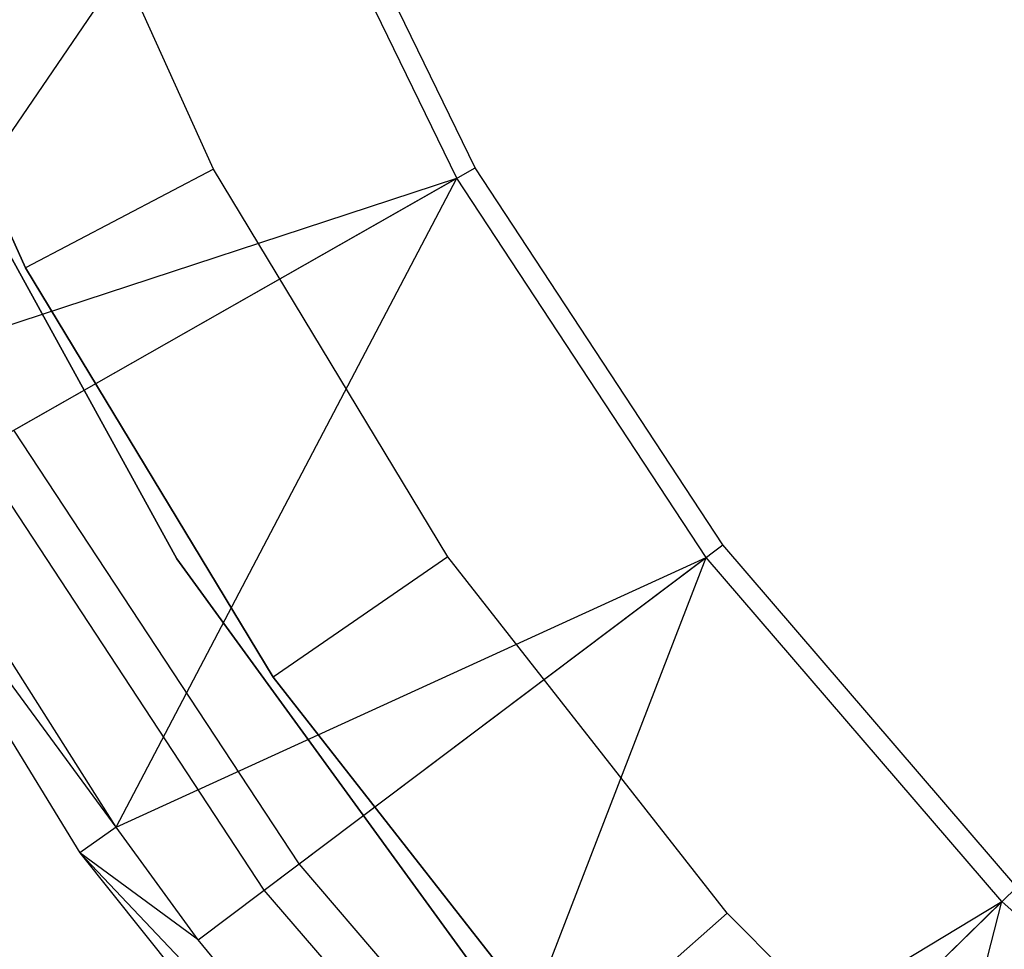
# Model space of a CAD drawing. Extents: x -189 to 189, y -189 to 189.
# Tile 75 of 256: x -33 to -24, y -24 to -15. Entities that reach past the tile are written whole.
import ezdxf

# ---------------------------------------------------------------- set-up
doc = ezdxf.new("R2010")
doc.units = 0
doc.header["$LTSCALE"] = 25.4
doc.layers.get('0').update_dxf_attribs({"linetype": 'CONTINUOUS'})

# ---------------------------------------------------------------- blocks, each defined once
blk = doc.blocks.new('NL2500012474_STL')
at = {"color": 0}
for p, q in [((160.0008, -16.428, 146.6792), (158.2488, -12.5353, 146.6792)), ((160.0008, -16.428, 146.6792), (158.2488, -12.5353, 146.6792)), ((162.4675, -16.4148, 177.5), (160.6061, -12.5909, 177.5)), ((162.4675, -16.4148, 177.5), (160.6061, -12.5909, 177.5)), ((156.5025, -18.4135, 173.0052), (160.4237, -12.6656, 179)), ((156.5025, -18.4135, 173.0052), (160.4237, -12.6656, 179)), ((162.2962, -16.5122, 179), (160.4237, -12.6656, 179)), ((162.2962, -16.5122, 179), (160.4237, -12.6656, 179)), ((156.3788, -13.2445, 148.6792), (158.2299, -17.3574, 148.6792)), ((158.2299, -17.3574, 163.6792), (156.3788, -13.2445, 163.6792)), ((158.2299, -17.3574, 163.6792), (156.3788, -13.2445, 163.6792)), ((156.3788, -13.2445, 148.6792), (158.2299, -17.3574, 148.6792)), ((157.3861, -15.9728, 183), (159.6548, -20.0996, 183)), ((159.6548, -20.0996, 185), (157.3861, -15.9728, 185)), ((159.6548, -20.0996, 185), (157.3861, -15.9728, 185)), ((157.3861, -15.9728, 183), (159.6548, -20.0996, 183)), ((158.1209, -18.887, 172.4995), (162.4675, -16.4148, 177.5)), ((158.1209, -18.887, 172.4995), (162.4675, -16.4148, 177.5)), ((164.8027, -19.9693, 177.5), (162.4675, -16.4148, 177.5)), ((164.8027, -19.9693, 177.5), (162.4675, -16.4148, 177.5)), ((156.5025, -18.4135, 173.0052), (162.2962, -16.5122, 179)), ((156.5025, -18.4135, 173.0052), (162.2962, -16.5122, 179)), ((157.0853, -19.476, 173.0052), (162.2962, -16.5122, 179)), ((157.0853, -19.476, 173.0052), (162.2962, -16.5122, 179)), ((160.0008, -16.428, 146.6792), (158.2299, -17.3574, 148.6792)), ((160.0008, -16.428, 146.6792), (158.2299, -17.3574, 148.6792)), ((159.084, -22.6318, 173.0052), (162.2962, -16.5122, 179)), ((159.084, -22.6318, 173.0052), (162.2962, -16.5122, 179)), ((162.2092, -20.0811, 146.6792), (160.0008, -16.428, 146.6792)), ((162.2092, -20.0811, 146.6792), (160.0008, -16.428, 146.6792)), ((164.6452, -20.0878, 179), (162.2962, -16.5122, 179)), ((164.6452, -20.0878, 179), (162.2962, -16.5122, 179)), ((158.2299, -17.3574, 148.6792), (158.2299, -17.3574, 163.6792)), ((158.2299, -17.3574, 148.6792), (160.5632, -21.2172, 148.6792)), ((160.5632, -21.2172, 163.6792), (158.2299, -17.3574, 163.6792)), ((158.2299, -17.3574, 148.6792), (158.2299, -17.3574, 163.6792)), ((160.5632, -21.2172, 163.6792), (158.2299, -17.3574, 163.6792)), ((158.2299, -17.3574, 148.6792), (160.5632, -21.2172, 148.6792)), ((159.084, -22.6318, 173.0052), (156.132, -18.6093, 149)), ((156.132, -18.6093, 149), (158.7411, -22.8725, 149)), ((159.084, -22.6318, 173.0052), (156.132, -18.6093, 149)), ((156.132, -18.6093, 149), (158.7411, -22.8725, 149)), ((160.8079, -22.977, 172.4995), (158.1209, -18.887, 172.4995)), ((160.8079, -22.977, 172.4995), (158.1209, -18.887, 172.4995)), ((160.4802, -23.2238, 149), (157.7644, -19.0898, 149)), ((160.4802, -23.2238, 149), (157.7644, -19.0898, 149)), ((159.084, -22.6318, 173.0052), (157.0853, -19.476, 173.0052)), ((159.084, -22.6318, 173.0052), (157.0853, -19.476, 173.0052)), ((160.8079, -22.977, 172.4995), (164.8027, -19.9693, 177.5)), ((160.8079, -22.977, 172.4995), (164.8027, -19.9693, 177.5)), ((167.5732, -23.196, 177.5), (164.8027, -19.9693, 177.5)), ((167.5732, -23.196, 177.5), (164.8027, -19.9693, 177.5)), ((159.084, -22.6318, 173.0052), (164.6452, -20.0878, 179)), ((159.084, -22.6318, 173.0052), (164.6452, -20.0878, 179)), ((159.6548, -20.0996, 183), (162.4229, -23.9095, 183)), ((162.4229, -23.9095, 185), (159.6548, -20.0996, 185)), ((159.6548, -20.0996, 185), (159.6548, -20.0996, 183)), ((159.6548, -20.0996, 185), (159.6548, -20.0996, 183)), ((162.4229, -23.9095, 185), (159.6548, -20.0996, 185)), ((159.6548, -20.0996, 183), (162.4229, -23.9095, 183)), ((159.8561, -23.6936, 173.0052), (164.6452, -20.0878, 179)), ((159.8561, -23.6936, 173.0052), (164.6452, -20.0878, 179)), ((162.2092, -20.0811, 146.6792), (160.5632, -21.2172, 148.6792)), ((162.2092, -20.0811, 146.6792), (160.5632, -21.2172, 148.6792)), ((162.174, -26.4932, 173.0052), (164.6452, -20.0878, 179)), ((162.174, -26.4932, 173.0052), (164.6452, -20.0878, 179)), ((164.8418, -23.4414, 146.6792), (162.2092, -20.0811, 146.6792)), ((164.8418, -23.4414, 146.6792), (162.2092, -20.0811, 146.6792)), ((167.4322, -23.3337, 179), (164.6452, -20.0878, 179)), ((167.4322, -23.3337, 179), (164.6452, -20.0878, 179)), ((160.5632, -21.2172, 148.6792), (160.5632, -21.2172, 163.6792)), ((160.5632, -21.2172, 148.6792), (163.3448, -24.7676, 148.6792)), ((163.3448, -24.7676, 163.6792), (160.5632, -21.2172, 163.6792)), ((160.5632, -21.2172, 148.6792), (160.5632, -21.2172, 163.6792)), ((163.3448, -24.7676, 163.6792), (160.5632, -21.2172, 163.6792)), ((160.5632, -21.2172, 148.6792), (163.3448, -24.7676, 148.6792)), ((159.084, -22.6318, 173.0052), (158.7411, -22.8725, 149)), ((159.084, -22.6318, 173.0052), (158.7411, -22.8725, 149)), ((159.8561, -23.6936, 173.0052), (159.084, -22.6318, 173.0052)), ((159.8561, -23.6936, 173.0052), (159.084, -22.6318, 173.0052)), ((158.7411, -22.8725, 149), (161.8639, -26.775, 149)), ((162.174, -26.4932, 173.0052), (158.7411, -22.8725, 149)), ((159.8561, -23.6936, 173.0052), (158.7411, -22.8725, 149)), ((162.174, -26.4932, 173.0052), (158.7411, -22.8725, 149)), ((159.8561, -23.6936, 173.0052), (158.7411, -22.8725, 149)), ((158.7411, -22.8725, 149), (161.8639, -26.775, 149)), ((160.4802, -23.2238, 149), (160.8079, -22.977, 172.4995)), ((160.4802, -23.2238, 149), (160.8079, -22.977, 172.4995)), ((163.9958, -26.6899, 172.4995), (160.8079, -22.977, 172.4995)), ((163.9958, -26.6899, 172.4995), (160.8079, -22.977, 172.4995)), ((163.9958, -26.6899, 172.4995), (167.5732, -23.196, 177.5)), ((163.9958, -26.6899, 172.4995), (167.5732, -23.196, 177.5)), ((163.7024, -26.9765, 149), (160.4802, -23.2238, 149)), ((163.7024, -26.9765, 149), (160.4802, -23.2238, 149)), ((162.174, -26.4932, 173.0052), (167.4322, -23.3337, 179)), ((162.174, -26.4932, 173.0052), (167.4322, -23.3337, 179)), ((163.1435, -27.5223, 173.0052), (167.4322, -23.3337, 179)), ((163.1435, -27.5223, 173.0052), (167.4322, -23.3337, 179)), ((165.7235, -29.937, 173.0052), (167.4322, -23.3337, 179)), ((165.7235, -29.937, 173.0052), (167.4322, -23.3337, 179)), ((170.6114, -26.1965, 179), (167.4322, -23.3337, 179)), ((170.6114, -26.1965, 179), (167.4322, -23.3337, 179)), ((164.8418, -23.4414, 146.6792), (163.3448, -24.7676, 148.6792)), ((164.8418, -23.4414, 146.6792), (163.3448, -24.7676, 148.6792)), ((167.8603, -26.4599, 146.6792), (164.8418, -23.4414, 146.6792)), ((167.8603, -26.4599, 146.6792), (164.8418, -23.4414, 146.6792)), ((162.174, -26.4932, 173.0052), (159.8561, -23.6936, 173.0052)), ((162.174, -26.4932, 173.0052), (159.8561, -23.6936, 173.0052))]:
    blk.add_line(p, q, dxfattribs=at)

msp = doc.modelspace()

# ---------------------------------------------------------------- block references
at = {"color": 0}
msp.add_blockref('NL2500012474_STL', (-191.3111, -0.0584, -1716.743), dxfattribs=at)

doc.saveas('drawing.dxf')
